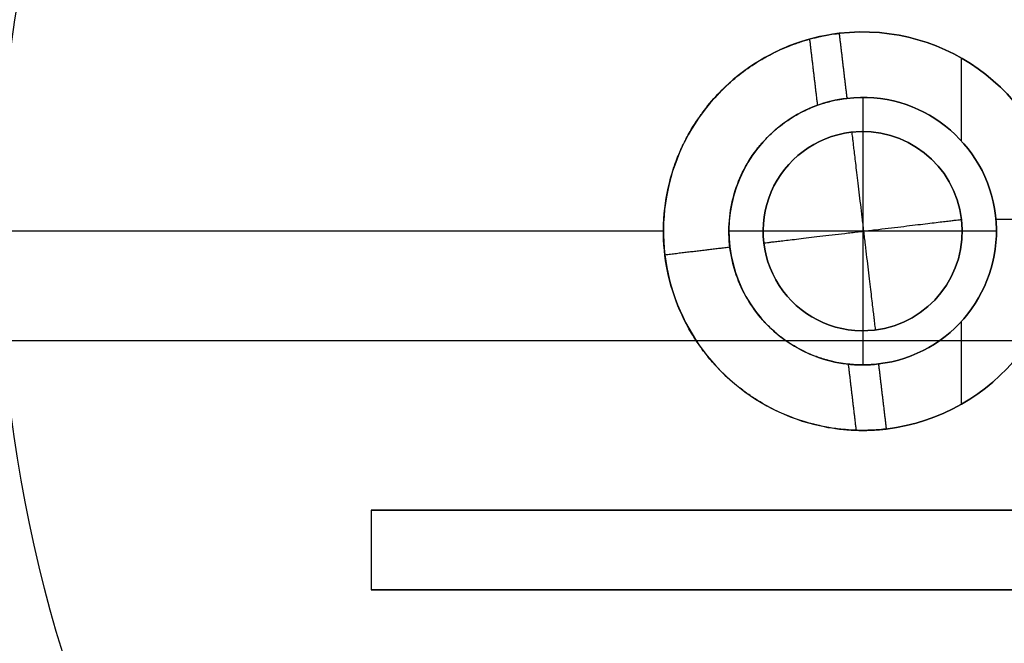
# Model space of a CAD drawing. Header units: millimetres. Extents: x 0 to 290, y -65 to 65.
# Tile 249 of 256: x 269.28 to 272.98, y 12.15 to 14.5. Entities that reach past the tile are written whole.
import ezdxf

# ---------------------------------------------------------------- set-up
doc = ezdxf.new("R2010")
doc.units = ezdxf.units.MM
doc.layers.add('Layer 01', color=7, linetype='Continuous', true_color=0x000000)

# ---------------------------------------------------------------- blocks, each defined once
blk = doc.blocks.new('Block 01')
at = {"layer": 'Layer 01'}
for p, q in [((272.8224, 14.039, -44), (272.8224, 14.351, -44)), ((272.45, 14.2035, -46.7), (272.45, 13.1965, -46.7)), ((272.4057, 14.0724, -56.7), (272.4057, 14.0724, -56.2)), ((272.95, 13.7595, -46.7), (272.95, 13.7595, -44)), ((272.8224, 13.7443, -56.7), (272.8224, 13.7443, -56.2)), ((273.1987, 13.7443, -44), (272.9516, 13.7443, -44)), ((271.7, 13.7, -46.7), (269.2, 13.7, -46.7)), ((272.9535, 13.7, -46.7), (271.9465, 13.7, -46.7)), ((271.95, 13.6405, -46.7), (271.95, 13.6405, -46.1174)), ((272.0776, 13.6557, -56.7), (272.0776, 13.6557, -56.2)), ((271.7053, 13.6114, -46.7), (271.7053, 13.6114, -46.5049)), ((272.8224, 13.049, -44), (272.8224, 13.361, -44)), ((272.4943, 13.3276, -56.7), (272.4943, 13.3276, -56.2)), ((279.5328, 13.2871, -56.2), (268.8147, 13.2871, -56.2)), ((272.5386, 12.9553, -46.7), (272.5386, 12.9553, -44.3363)), ((272.5386, 12.9553, -44), (272.5386, 12.9553, -44)), ((273.07, 12.65, -46.5), (270.6, 12.65, -46.5)), ((270.6, 12.65, -46.5), (270.6, 12.35, -46.5)), ((271.835, 12.65, -46.7), (271.835, 12.65, -46.3)), ((270.6, 12.5, -46.7), (270.6, 12.5, -46.3)), ((273.07, 12.35, -46.5), (270.6, 12.35, -46.5)), ((271.835, 12.35, -46.7), (271.835, 12.35, -46.3))]:
    blk.add_line(p, q, dxfattribs=at)
at = {"layer": 'Layer 01', "extrusion": (9.13859e-18, 0, -1)}
blk.add_arc((-274.6, 13.7, 49), 8.6, 270, 90, dxfattribs=at)
at = {"layer": 'Layer 01'}
for centre, radius, start, end in [((274.6, 13.7, -50), 8.6, 90, 270), ((274.6, 13.7, -49), 6.6, 90, 270), ((274.6, 13.7, -51.7), 6.5, 90, 270), ((274.6, 13.7, -49.1), 6.5, 90, 270), ((274.6, 13.7, -58.85), 5.9, 90, 270), ((274.6, 13.7, -57.1), 5.8, 116.4346, 203.5654), ((274.6, 13.7, -56.7), 7.6, 146.96737, 244.66497), ((272.45, 13.7, -46.7), 0.75, 96.7862, 276.7862), ((272.45, 13.7, -45.5182), 0.75, 96.7862, 114.7343), ((272.45, 13.7, -46.7), 0.75, 276.7862, 96.7862), ((272.45, 13.7, -45.35), 0.75, 276.7862, 96.7862), ((272.45, 13.7, -46.7), 0.5035, 96.7862, 276.7862), ((272.45, 13.7, -45.5182), 0.5035, 96.7862, 124.0982), ((272.45, 13.7, -46.7), 0.5035, 276.7862, 96.7862), ((272.45, 13.7, -45.35), 0.5035, 276.7862, 96.7862), ((274.6, 13.7, -60), 7.6, 176.93853, 243.78729), ((272.45, 13.7, -56.7), 0.375, 96.7862, 276.7862), ((272.45, 13.7, -56.45), 0.375, 96.7862, 276.7862), ((272.45, 13.7, -56.45), 0.375, 276.7862, 96.7862), ((272.45, 13.7, -45.5182), 0.5035, 249.4748, 276.7862), ((274.6, 13.7, -57.1), 5.8, 216.4346, 353.5654), ((272.45, 13.7, -45.5182), 0.75, 258.8382, 276.7862)]:
    blk.add_arc(centre, radius, start, end, dxfattribs=at)
at = {"layer": 'Layer 01', "extrusion": (0, 0, -1)}
for centre, radius, start in [((-274.6, 13.7, 49.5), 8.6, 270), ((-274.6, 13.7, 46.6), 5.4, 336.6125)]:
    blk.add_arc(centre, radius, start, 90, dxfattribs=at)
at = {"layer": 'Layer 01', "extrusion": (9.13859e-18, -4.67462e-16, -1)}
blk.add_arc((-274.6, 13.7, 53.4), 7.6, 270, 90, dxfattribs=at)
at = {"layer": 'Layer 01', "extrusion": (9.13859e-18, -3.99591e-32, -1)}
blk.add_arc((-274.6, 13.7, 46.5), 6.5, 270, 90, dxfattribs=at)
at = {"layer": 'Layer 01', "extrusion": (9.13859e-18, -4.40228e-32, -1)}
blk.add_arc((-274.6, 13.7, 59.7), 5.9, 270, 90, dxfattribs=at)
at = {"layer": 'Layer 01', "extrusion": (1.82025e-18, -1.19597e-18, -1)}
blk.add_arc((-274.6, 13.7, 46.5), 5.4, 336.6125, 90, dxfattribs=at)
at = {"layer": 'Layer 01', "extrusion": (1.43994e-18, -9.46089e-19, -1)}
blk.add_arc((-274.6, 13.7, 46.7), 5.4, 336.6125, 90, dxfattribs=at)
at = {"layer": 'Layer 01', "extrusion": (5.74097e-16, -1.15478e-15, -1)}
blk.add_arc((-274.6, 13.7, 56.2), 5.8, 336.4346, 63.5654, dxfattribs=at)
at = {"layer": 'Layer 01', "extrusion": (-8.37238e-17, 4.76041e-15, -1)}
blk.add_arc((-272.45, 13.7, 44), 0.75, 83.2138, 263.2138, dxfattribs=at)
at = {"layer": 'Layer 01', "extrusion": (6.31201e-15, -4.8986e-14, -1)}
blk.add_arc((-272.45, 13.7, 44), 0.5035, 83.2138, 263.2138, dxfattribs=at)
at = {"layer": 'Layer 01', "extrusion": (-1.11373e-15, 9.40821e-15, -1)}
blk.add_arc((-272.45, 13.7, 56.2), 0.375, 83.2138, 263.2138, dxfattribs=at)
at = {"layer": 'Layer 01', "extrusion": (4.76016e-16, 5.6645e-17, -1)}
blk.add_arc((-272.45, 13.7, 56.7), 0.375, 83.2138, 263.2138, dxfattribs=at)
at = {"layer": 'Layer 01', "extrusion": (1.12523e-15, -9.40684e-15, -1)}
blk.add_arc((-272.45, 13.7, 56.2), 0.375, 263.2138, 83.2138, dxfattribs=at)
at = {"layer": 'Layer 01', "extrusion": (5.72909e-16, 4.04387e-16, -1)}
blk.add_arc((-274.6, 13.7, 56.2), 5.8, 186.4346, 323.5654, dxfattribs=at)
at = {"layer": 'Layer 01'}
for points, knots in [([(274.6, 7.3035, -37.3394), (274.3845, 7.3034, -37.3481), (274.1686, 7.3141, -37.3547), (273.736, 7.358, -37.3636), (273.5193, 7.3913, -37.3658), (272.8829, 7.5226, -37.3654), (272.4718, 7.6521, -37.356), (271.875, 7.9092, -37.3263), (271.6784, 8.0061, -37.3137), (271.3001, 8.2173, -37.2831), (271.1177, 8.3317, -37.2651), (270.5904, 8.7008, -37.2028), (270.2638, 8.9824, -37.1497), (269.6705, 9.6098, -37.0166), (269.4101, 9.9486, -36.9382), (269.0725, 10.4927, -36.7999), (268.9694, 10.6794, -36.7504), (268.7847, 11.0568, -36.6463), (268.7025, 11.2484, -36.5914), (268.4854, 11.8311, -36.4179), (268.3795, 12.2311, -36.2902), (268.2466, 13.0485, -36.01), (268.2215, 13.4532, -35.8618), (268.2463, 14.2549, -35.5497), (268.2967, 14.6532, -35.3852), (268.4723, 15.4367, -35.0429), (268.5953, 15.8128, -34.8691), (268.908, 16.5361, -34.5182), (269.0991, 16.8854, -34.34), (269.5459, 17.545, -33.9878), (269.7982, 17.8514, -33.816), (270.3625, 18.4183, -33.4851), (270.6777, 18.6805, -33.3247), (271.3531, 19.139, -33.0326), (271.7144, 19.3374, -32.8997), (272.49, 19.6669, -32.668), (272.8947, 19.7935, -32.5722), (273.7314, 19.9652, -32.4283), (274.1688, 20.0099, -32.3802), (274.6, 20.0096, -32.3603)], [0, 0, 0, 0, 0.651269, 0.651269, 1.302537, 1.302537, 2.605075, 2.605075, 3.256343, 3.256343, 3.907612, 3.907612, 5.210149, 5.210149, 6.512687, 6.512687, 7.163955, 7.163955, 7.815224, 7.815224, 9.117762, 9.117762, 10.420299, 10.420299, 11.722836, 11.722836, 13.025374, 13.025374, 14.327911, 14.327911, 15.630448, 15.630448, 16.932986, 16.932986, 18.235523, 18.235523, 19.53806, 19.53806, 20.840598, 20.840598, 20.840598, 20.840598]), ([(274.6, 7.5, -60), (273.7884, 7.5, -60), (272.9772, 7.6614, -60), (271.4776, 8.2825, -60), (270.7898, 8.7421, -60), (269.6421, 9.8898, -60), (269.1825, 10.5776, -60), (268.5614, 12.0772, -60), (268.4, 12.8884, -60), (268.4, 14.5116, -60), (268.5614, 15.3228, -60), (269.1825, 16.8224, -60), (269.6421, 17.5102, -60), (270.7898, 18.6579, -60), (271.4776, 19.1175, -60), (272.9772, 19.7386, -60), (273.7884, 19.9, -60), (274.6, 19.9, -60)], [-19.602468, -19.602468, -19.602468, -19.602468, -17.152159, -17.152159, -14.701851, -14.701851, -12.251542, -12.251542, -9.801234, -9.801234, -7.350925, -7.350925, -4.900617, -4.900617, -2.450308, -2.450308, 0, 0, 0, 0]), ([(274.6, 7.8, -58), (274.4198, 7.8, -58), (274.1505, 7.8123, -58), (273.8379, 7.8482, -58), (273.682, 7.8716, -58), (273.6153, 7.8827, -58), (273.5708, 7.8904, -58), (273.5499, 7.8942, -58), (273.3386, 7.9332, -58), (273.0604, 7.9987, -58), (272.7422, 8.0987, -58), (272.6072, 8.1465, -58), (272.5175, 8.1795, -58), (272.4745, 8.1959, -58), (272.2432, 8.2875, -58), (271.9723, 8.4108, -58), (271.7114, 8.5545, -58), (271.5398, 8.6547, -58), (271.4566, 8.7061, -58), (271.0311, 8.9842, -58), (270.7156, 9.2406, -58), (270.2843, 9.6718, -58), (270.0807, 9.8975, -58), (269.8642, 10.1786, -58), (269.7759, 10.3028, -58), (269.7181, 10.3865, -58), (269.689, 10.4298, -58), (269.5528, 10.638, -58), (269.4027, 10.895, -58), (269.2507, 11.2075, -58), (269.1906, 11.344, -58), (269.1516, 11.4357, -58), (269.1318, 11.4839, -58), (269.0439, 11.7058, -58), (268.9517, 11.9762, -58), (268.8674, 12.2989, -58), (268.831, 12.4621, -58), (268.8166, 12.5324, -58), (268.8074, 12.5793, -58), (268.8026, 12.6043, -58), (268.7329, 12.9805, -58), (268.7001, 13.3398, -58), (268.7, 13.8801, -58), (268.7123, 14.1494, -58), (268.7482, 14.462, -58), (268.7715, 14.6179, -58), (268.7827, 14.6847, -58), (268.7904, 14.7291, -58), (268.7942, 14.7501, -58), (268.8332, 14.9614, -58), (268.8987, 15.2396, -58), (268.9987, 15.5578, -58), (269.0465, 15.6928, -58), (269.0795, 15.7825, -58), (269.0959, 15.8255, -58), (269.1875, 16.0568, -58), (269.3108, 16.3277, -58), (269.4545, 16.5886, -58), (269.5547, 16.7602, -58), (269.6061, 16.8434, -58), (269.8842, 17.2689, -58), (270.1406, 17.5844, -58), (270.5718, 18.0157, -58), (270.7975, 18.2193, -58), (271.0786, 18.4358, -58), (271.2028, 18.5241, -58), (271.2865, 18.5819, -58), (271.3298, 18.611, -58), (271.538, 18.7472, -58), (271.795, 18.8973, -58), (272.1075, 19.0493, -58), (272.244, 19.1094, -58), (272.3357, 19.1484, -58), (272.3839, 19.1682, -58), (272.6058, 19.2561, -58), (272.8762, 19.3483, -58), (273.1989, 19.4326, -58), (273.3621, 19.469, -58), (273.4324, 19.4834, -58), (273.4793, 19.4926, -58), (273.5042, 19.4974, -58), (273.8812, 19.5672, -58), (274.2391, 19.6001, -58), (274.6, 19.6, -58)], [0, 0, 0, 0, 0.579641, 0.869462, 1.014372, 1.086828, 1.086828, 1.159283, 1.159283, 1.738924, 2.028745, 2.173655, 2.173655, 2.318565, 2.318565, 2.898207, 3.188027, 3.188027, 3.477848, 3.477848, 4.637131, 4.637131, 5.216772, 5.506593, 5.651503, 5.651503, 5.796413, 5.796413, 6.376055, 6.665875, 6.810786, 6.810786, 6.955696, 6.955696, 7.535338, 7.825158, 7.970069, 8.042524, 8.042524, 8.114979, 8.114979, 9.274262, 9.274262, 9.853903, 10.143724, 10.288634, 10.361089, 10.361089, 10.433544, 10.433544, 11.013186, 11.303006, 11.447917, 11.447917, 11.592827, 11.592827, 12.172468, 12.462289, 12.462289, 12.75211, 12.75211, 13.911392, 13.911392, 14.491034, 14.780854, 14.925765, 14.925765, 15.070675, 15.070675, 15.650316, 15.940137, 16.085047, 16.085047, 16.229958, 16.229958, 16.809599, 17.09942, 17.24433, 17.316785, 17.316785, 17.38924, 17.38924, 18.548523, 18.548523, 18.548523, 18.548523]), ([(272.6163, 19.1502, -58), (272.4197, 19.0786, -58), (272.1324, 18.9562, -58), (271.8101, 18.7868, -58), (271.6748, 18.7086, -58), (271.5852, 18.6552, -58), (271.5417, 18.6285, -58), (271.135, 18.3709, -58), (270.8014, 18.1037, -58), (270.3475, 17.65, -58), (270.1342, 17.4118, -58), (269.9092, 17.1142, -58), (269.8179, 16.9824, -58), (269.7582, 16.8937, -58), (269.7281, 16.8476, -58), (269.4766, 16.4507, -58), (269.2927, 16.0761, -58), (269.0783, 15.4875, -58), (268.9875, 15.1889, -58), (268.9211, 14.8839, -58), (268.8823, 14.6791, -58), (268.8659, 14.5782, -58), (268.7946, 14.0481, -58), (268.7849, 13.6208, -58), (268.8407, 12.9814, -58), (268.886, 12.6649, -58), (268.9694, 12.3012, -58), (269.0116, 12.1466, -58), (269.0412, 12.0438, -58), (269.0572, 11.9911, -58), (269.1996, 11.5434, -58), (269.3676, 11.1629, -58), (269.5771, 10.8, -58)], [0, 0, 0, 0, 0.633472, 0.950208, 1.108576, 1.108576, 1.266944, 1.266944, 2.533887, 2.533887, 3.167359, 3.484095, 3.642463, 3.642463, 3.800831, 3.800831, 5.067775, 5.067775, 5.701247, 6.017983, 6.017983, 6.334719, 6.334719, 7.601662, 7.601662, 8.235134, 8.55187, 8.710238, 8.710238, 8.868606, 8.868606, 10.13555, 10.13555, 10.13555, 10.13555]), ([(270.9759, 19.0959, -60), (270.1428, 18.5364, -60), (269.4422, 17.781, -60), (268.4516, 16.0354, -60), (268.1623, 15.0466, -60), (268.1091, 14.0445, -60)], [-6.074636, -6.074636, -6.074636, -6.074636, -3.037318, -3.037318, 0, 0, 0, 0]), ([(272.5386, 12.9553, -44.3363), (272.534, 12.9547, -44.4463), (272.525, 12.9536, -44.5555), (272.5047, 12.952, -44.7181), (272.4969, 12.9514, -44.7722), (272.4834, 12.9507, -44.8529), (272.4786, 12.9505, -44.8797), (272.4685, 12.9502, -44.9334), (272.4635, 12.9501, -44.9586), (272.4338, 12.9498, -45.0997), (272.4057, 12.9506, -45.2088), (272.3575, 12.9555, -45.367), (272.3404, 12.9578, -45.4188), (272.3134, 12.9625, -45.4951), (272.2995, 12.9651, -45.5329), (272.2827, 12.9689, -45.5764), (272.2754, 12.9706, -45.5949), (272.2705, 12.9718, -45.6072), (272.2685, 12.9723, -45.6123), (272.2189, 12.9849, -45.7349), (272.1697, 13.0021, -45.8401), (272.0948, 13.0388, -45.9822), (272.0697, 13.0529, -46.027), (272.0323, 13.0769, -46.0904), (272.0136, 13.0897, -46.1211), (271.9921, 13.1059, -46.1552), (271.983, 13.1132, -46.1695), (271.9769, 13.1181, -46.1789), (271.9746, 13.1199, -46.1825), (271.9407, 13.148, -46.2342), (271.9119, 13.1759, -46.2754), (271.8716, 13.2221, -46.3298), (271.8586, 13.2383, -46.3468), (271.8338, 13.2719, -46.3782), (271.8187, 13.2943, -46.3968), (271.7537, 13.4034, -46.4733), (271.7187, 13.5024, -46.5042), (271.6926, 13.7136, -46.5056), (271.7026, 13.8201, -46.4754), (271.7363, 13.9307, -46.4067), (271.7403, 13.9429, -46.3986), (271.749, 13.967, -46.3814), (271.7524, 13.9756, -46.3747), (271.7644, 14.0047, -46.3515), (271.7818, 14.0425, -46.3179), (271.8069, 14.0868, -46.2698), (271.826, 14.1163, -46.2328), (271.8345, 14.1286, -46.2162), (271.8402, 14.1367, -46.205), (271.8437, 14.1415, -46.1982), (271.8837, 14.1958, -46.1196), (271.9256, 14.2391, -46.0351), (271.9901, 14.2931, -45.8926), (272.0119, 14.3093, -45.8425), (272.0445, 14.3311, -45.7633), (272.0608, 14.3414, -45.7228), (272.0798, 14.3523, -45.6737), (272.0879, 14.3568, -45.6523), (272.0932, 14.3597, -45.638), (272.0964, 14.3614, -45.6296), (272.1348, 14.3818, -45.5258), (272.1687, 14.396, -45.4243), (272.2145, 14.4123, -45.2665), (272.2289, 14.4168, -45.2129), (272.2492, 14.4227, -45.1312), (272.2558, 14.4244, -45.1038), (272.2683, 14.4277, -45.0483), (272.2747, 14.4292, -45.0192), (272.3247, 14.4409, -44.7769), (272.3521, 14.4436, -44.5582), (272.3614, 14.4447, -44.3363)], [0, 0, 0, 0, 0.332668, 0.332668, 0.499001, 0.499001, 0.582168, 0.582168, 0.665335, 0.665335, 0.998003, 0.998003, 1.164337, 1.164337, 1.247503, 1.289087, 1.309879, 1.309879, 1.33067, 1.33067, 1.663338, 1.663338, 1.829672, 1.829672, 1.912839, 1.954422, 1.975214, 1.975214, 1.996005, 1.996005, 2.162339, 2.162339, 2.245506, 2.245506, 2.328673, 2.328673, 2.661341, 2.661341, 2.994008, 2.994008, 3.035592, 3.035592, 3.077175, 3.077175, 3.160342, 3.243509, 3.285092, 3.305884, 3.305884, 3.326676, 3.326676, 3.659343, 3.659343, 3.825677, 3.825677, 3.908844, 3.950427, 3.971219, 3.971219, 3.992011, 3.992011, 4.324678, 4.324678, 4.491012, 4.491012, 4.574179, 4.574179, 4.657346, 4.657346, 5.322681, 5.322681, 5.322681, 5.322681]), ([(272.5095, 13.2, -44.3363), (272.502, 13.1991, -44.5157), (272.4835, 13.1967, -44.6896), (272.4243, 13.1962, -45.0263), (272.3834, 13.1982, -45.189), (272.33, 13.211, -45.3561), (272.3257, 13.212, -45.3695), (272.3181, 13.214, -45.3923), (272.3068, 13.2172, -45.4262), (272.2952, 13.2208, -45.4591), (272.2718, 13.2288, -45.5234), (272.2559, 13.235, -45.5644), (272.2079, 13.2571, -45.6817), (272.1753, 13.2761, -45.7523), (272.1427, 13.3011, -45.8174), (272.1405, 13.3028, -45.8217), (272.1374, 13.3052, -45.8278), (272.1328, 13.3089, -45.8369), (272.1221, 13.3177, -45.8577), (272.1013, 13.3361, -45.8973), (272.0844, 13.3533, -45.9277), (272.0522, 13.3896, -45.984), (272.0328, 13.4161, -46.0153), (271.9823, 13.5019, -46.0908), (271.9592, 13.5675, -46.1164), (271.9417, 13.706, -46.1183), (271.9478, 13.7764, -46.0941), (271.9852, 13.905, -45.9956), (272.0164, 13.9637, -45.9213), (272.0571, 14.015, -45.8187), (272.0575, 14.0154, -45.8179), (272.0591, 14.0173, -45.8139), (272.0614, 14.0203, -45.8079), (272.067, 14.027, -45.7938), (272.0783, 14.04, -45.7649), (272.0883, 14.0505, -45.7391), (272.1085, 14.0706, -45.686), (272.1224, 14.0828, -45.6486), (272.1642, 14.1161, -45.5308), (272.1926, 14.1339, -45.4446), (272.2236, 14.1498, -45.339), (272.226, 14.151, -45.3309), (272.2316, 14.1537, -45.3111), (272.2401, 14.1578, -45.2814), (272.2483, 14.1614, -45.2514), (272.2644, 14.1682, -45.1911), (272.2746, 14.1721, -45.1506), (272.3036, 14.1822, -45.0281), (272.3207, 14.1869, -44.945), (272.3643, 14.1971, -44.6914), (272.383, 14.1991, -44.5167), (272.3905, 14.2, -44.3363)], [-4.153375, -4.153375, -4.153375, -4.153375, -3.634203, -3.634203, -3.115031, -3.115031, -3.082583, -3.082583, -3.050134, -2.985238, -2.985238, -2.855445, -2.855445, -2.595859, -2.595859, -2.587747, -2.587747, -2.579635, -2.563411, -2.530963, -2.466066, -2.466066, -2.336273, -2.336273, -2.076687, -2.076687, -1.817101, -1.817101, -1.557515, -1.557515, -1.549403, -1.549403, -1.541291, -1.525067, -1.492619, -1.427723, -1.427723, -1.29793, -1.29793, -1.038344, -1.038344, -1.005895, -1.005895, -0.973447, -0.908551, -0.908551, -0.778758, -0.778758, -0.519172, -0.519172, 0, 0, 0, 0]), ([(269.5771, 10.8, -58), (269.7322, 10.5313, -58), (269.9936, 10.1516, -58), (270.3485, 9.7492, -58), (270.5384, 9.5582, -58), (270.6225, 9.4785, -58), (270.6792, 9.4258, -58), (270.7061, 9.4012, -58), (271.2256, 8.9372, -58), (271.7748, 8.5925, -58), (272.6832, 8.216, -58), (273.1469, 8.0679, -58), (273.7043, 7.9652, -58), (273.9872, 7.9314, -58), (274.1296, 7.9188, -58), (274.1909, 7.9144, -58), (274.2318, 7.9117, -58), (274.2534, 7.9103, -58), (274.8916, 7.8742, -58), (275.5024, 7.9373, -58), (276.4005, 8.1778, -58), (276.8348, 8.3318, -58), (277.3154, 8.5705, -58), (277.5493, 8.7047, -58), (277.6481, 8.7653, -58), (277.7137, 8.8065, -58), (277.7445, 8.8262, -58), (278.3272, 9.2079, -58), (278.8023, 9.6492, -58), (279.401, 10.4292, -58), (279.6641, 10.8387, -58), (279.9076, 11.3506, -58), (280.0135, 11.615, -58), (280.0624, 11.7494, -58), (280.0826, 11.8074, -58), (280.0958, 11.8462, -58), (280.1027, 11.8668, -58), (280.3028, 12.4738, -58), (280.3999, 13.0788, -58), (280.4, 13.7, -58)], [0, 0, 0, 0, 0.951729, 1.427593, 1.665525, 1.784491, 1.784491, 1.903458, 1.903458, 3.806915, 3.806915, 4.758644, 5.234508, 5.472441, 5.591407, 5.65089, 5.65089, 5.710373, 5.710373, 7.61383, 7.61383, 8.565559, 9.041423, 9.279356, 9.398322, 9.398322, 9.517288, 9.517288, 11.420745, 11.420745, 12.372474, 12.848339, 13.086271, 13.205237, 13.26472, 13.26472, 13.324203, 13.324203, 15.227661, 15.227661, 15.227661, 15.227661])]:
    blk.add_open_spline(points, degree=3, knots=knots, dxfattribs=at)
for points, degree in [([(272.2499, 14.4228, -45.1278), (272.2647, 14.2984, -45.1278), (272.2795, 14.1739, -45.1278)], 2), ([(272.3614, 14.4447, -44.3363), (272.3661, 14.4453, -44.2243), (272.3661, 14.4453, -44.1122), (272.3614, 14.4447, -44)], 3), ([(272.3614, 14.4447, -44.3363), (272.3614, 14.4447, -45.5182), (272.3614, 14.4447, -46.7)], 2), ([(272.3614, 14.4447, -44), (272.3759, 14.3224, -44), (272.3905, 14.2, -44)], 2), ([(272.3905, 14.2, -44.3363), (272.3952, 14.2006, -44.2242), (272.3952, 14.2006, -44.1121), (272.3905, 14.2, -44)], 3), ([(272.3905, 14.2, -46.7), (272.3905, 14.2, -45.5182), (272.3905, 14.2, -44.3363)], 2), ([(272.4057, 14.0724, -56.2), (272.4057, 14.0724, -56.45), (272.4057, 14.0724, -56.7)], 2), ([(272.4943, 13.3276, -56.7), (272.4943, 13.3276, -56.45), (272.4943, 13.3276, -56.2)], 2), ([(272.3955, 13.1993, -45.1278), (272.4103, 13.0748, -45.1278), (272.4251, 12.9504, -45.1278)], 2), ([(272.5095, 13.2, -44), (272.5142, 13.2005, -44.1121), (272.5142, 13.2005, -44.2242), (272.5095, 13.2, -44.3363)], 3), ([(272.5095, 13.2, -44.3363), (272.5095, 13.2, -45.5182), (272.5095, 13.2, -46.7)], 2), ([(272.5095, 13.2, -44), (272.5241, 13.0776, -44), (272.5386, 12.9553, -44)], 2), ([(272.5386, 12.9553, -44), (272.5433, 12.9558, -44.1127), (272.5433, 12.9558, -44.2248), (272.5386, 12.9553, -44.3363)], 3), ([(272.5386, 12.9553, -46.7), (272.5386, 12.9553, -45.5182), (272.5386, 12.9553, -44.3363)], 2), ([(270.6, 12.65, -46.7), (270.6, 12.5, -46.7), (270.6, 12.35, -46.7)], 2), ([(273.07, 12.65, -46.7), (271.835, 12.65, -46.7), (270.6, 12.65, -46.7)], 2), ([(270.6, 12.65, -46.7), (270.6, 12.65, -46.5), (270.6, 12.65, -46.3)], 2), ([(270.6, 12.65, -46.3), (271.835, 12.65, -46.3), (273.07, 12.65, -46.3)], 2), ([(270.6, 12.65, -46.3), (270.6, 12.5, -46.3), (270.6, 12.35, -46.3)], 2), ([(270.6, 12.35, -46.7), (271.835, 12.35, -46.7), (273.07, 12.35, -46.7)], 2), ([(270.6, 12.35, -46.3), (270.6, 12.35, -46.5), (270.6, 12.35, -46.7)], 2), ([(270.6, 12.35, -46.3), (271.835, 12.35, -46.3), (273.07, 12.35, -46.3)], 2)]:
    blk.add_open_spline(points, degree=degree, dxfattribs=at)
for points, weights in [([(272.4088, 14.0727, -56.7), (272.4223, 13.9592, -57.2083), (272.4839, 13.4417, -57.2086), (272.4974, 13.328, -56.7)], [0.58257131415, 0.279403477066, 0.279202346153, 0.58196792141]), ([(272.0776, 13.6556, -56.7), (272.1908, 13.6688, -57.2062), (272.7083, 13.7303, -57.2108), (272.8224, 13.7443, -56.7)], [0.586121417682, 0.280586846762, 0.278040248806, 0.578481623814]), ([(271.7053, 13.6114, -46.5049), (271.7939, 13.6219, -46.3809), (271.8756, 13.6317, -46.2516), (271.95, 13.6405, -46.1174)], [1.00025461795, 0.993857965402, 0.988573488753, 0.984401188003])]:
    blk.add_rational_spline(points, weights, degree=3, dxfattribs=at)

msp = doc.modelspace()

# ---------------------------------------------------------------- block references
at = {"layer": 'Layer 01'}
msp.add_blockref('Block 01', (0, 0), dxfattribs=at)

doc.saveas('drawing.dxf')
